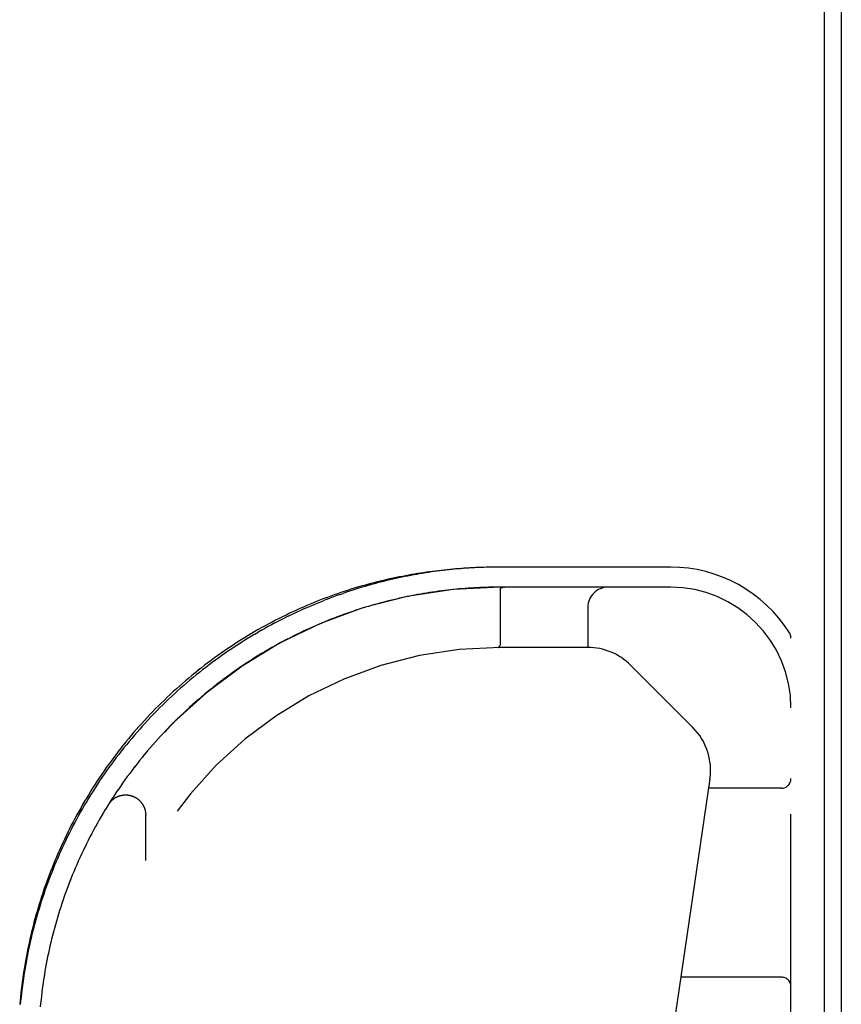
# Model space of a CAD drawing. Header units: inches. Extents: x 0 to 212, y 0 to 138.
# Tile 228 of 256: x 92.58 to 95.13, y 117.32 to 120.38. Entities that reach past the tile are written whole.
import ezdxf

# ---------------------------------------------------------------- set-up
doc = ezdxf.new("R2010")
doc.units = ezdxf.units.IN
doc.header["$LTSCALE"] = 11.6875
doc.header["$MEASUREMENT"] = 0
doc.linetypes.add('HIDDEN', pattern=[0.2, 0.1, -0.1])
doc.layers.get('0').update_dxf_attribs({"linetype": 'CONTINUOUS'})
doc.layers.add('RIGHTHAND_DOOR_ASSEMBLY', color=7, linetype='CONTINUOUS')

msp = doc.modelspace()

# ---------------------------------------------------------------- linework, layer by layer
at = {"color": 7, "linetype": 'Continuous'}
msp.add_line((95.0817, 116.2664), (95.0817, 128.026), dxfattribs=at)
at = {"color": 3, "linetype": 'Continuous'}
msp.add_line((95.1337, 127.914), (95.1337, 116.366), dxfattribs=at)
at = {"layer": 'RIGHTHAND_DOOR_ASSEMBLY', "color": 8, "linetype": 'HIDDEN'}
for p, q in [((94.0649, 118.6815), (94.0557, 118.6814)), ((94.0734, 118.6815), (94.0646, 118.6815)), ((94.6022, 118.6815), (94.0734, 118.6815)), ((93.575, 118.5964), (93.5848, 118.5998)), ((94.6022, 118.619), (94.0734, 118.619)), ((94.0734, 118.6134), (94.0734, 118.4418)), ((94.0819, 118.6188), (94.0815, 118.6187)), ((94.0824, 118.6189), (94.0819, 118.6188)), ((94.0829, 118.6189), (94.0824, 118.6189)), ((94.0834, 118.6189), (94.0829, 118.6189)), ((94.0839, 118.619), (94.0834, 118.6189)), ((94.0844, 118.619), (94.085, 118.619)), ((94.0855, 118.619), (94.0861, 118.619)), ((93.5352, 118.5817), (93.5251, 118.5778)), ((93.5352, 118.5817), (93.5452, 118.5855)), ((93.4645, 118.5525), (93.4543, 118.5479)), ((93.605, 118.5405), (93.5952, 118.5371)), ((93.6147, 118.5439), (93.6049, 118.5405)), ((93.6245, 118.5471), (93.6146, 118.5438)), ((93.6343, 118.5503), (93.6244, 118.5471)), ((93.6441, 118.5534), (93.6342, 118.5503)), ((93.6635, 118.5593), (93.6538, 118.5564)), ((94.3457, 118.5565), (94.3457, 118.4315)), ((93.4134, 118.5286), (93.4031, 118.5236)), ((93.3104, 118.4731), (93.3207, 118.4791)), ((93.331, 118.485), (93.3207, 118.4791)), ((93.331, 118.485), (93.3413, 118.4909)), ((93.4798, 118.4907), (93.4702, 118.4862)), ((93.3928, 118.4476), (93.3827, 118.4421)), ((93.4026, 118.4528), (93.3926, 118.4475)), ((93.4124, 118.4579), (93.4024, 118.4527)), ((93.4221, 118.4629), (93.4122, 118.4578)), ((93.4318, 118.4678), (93.4219, 118.4628)), ((93.4414, 118.4726), (93.4316, 118.4677)), ((94.9772, 116.744), (94.9772, 118.4609)), ((93.3329, 118.4135), (93.3225, 118.4071)), ((93.343, 118.4195), (93.3326, 118.4133)), ((93.353, 118.4254), (93.3427, 118.4193)), ((93.3631, 118.4311), (93.3528, 118.4252)), ((93.373, 118.4367), (93.3628, 118.431)), ((93.383, 118.4422), (93.3728, 118.4366)), ((94.0668, 118.4315), (94.0665, 118.4315)), ((94.0669, 118.4316), (94.0666, 118.4315)), ((94.0722, 118.4377), (94.0706, 118.4354)), ((94.0711, 118.436), (94.0722, 118.4377)), ((94.3457, 118.4315), (94.0734, 118.4315)), ((93.2923, 118.3881), (93.282, 118.3814)), ((93.3025, 118.3946), (93.2921, 118.388)), ((93.3126, 118.401), (93.3022, 118.3945)), ((93.3227, 118.4073), (93.3123, 118.4009)), ((93.2421, 118.354), (93.2319, 118.3467)), ((93.2521, 118.3611), (93.2418, 118.3539)), ((93.2621, 118.368), (93.2518, 118.3609)), ((93.2722, 118.3748), (93.2618, 118.3678)), ((93.2822, 118.3815), (93.2719, 118.3746)), ((94.4786, 118.3765), (94.6722, 118.1829)), ((93.2024, 118.3249), (93.1924, 118.3171)), ((93.2123, 118.3323), (93.2022, 118.3247)), ((93.2222, 118.3397), (93.212, 118.3321)), ((93.2321, 118.3469), (93.2219, 118.3395)), ((93.1634, 118.2941), (93.1536, 118.2859)), ((93.1731, 118.3019), (93.1632, 118.2939)), ((93.1828, 118.3097), (93.1729, 118.3017)), ((93.1926, 118.3173), (93.1826, 118.3095)), ((93.1253, 118.2617), (93.1157, 118.2532)), ((93.1347, 118.2699), (93.125, 118.2615)), ((93.1442, 118.2781), (93.1345, 118.2697)), ((93.1538, 118.2861), (93.144, 118.2779)), ((93.0973, 118.2364), (93.0879, 118.2276)), ((93.1065, 118.2449), (93.0971, 118.2362)), ((93.1159, 118.2534), (93.1063, 118.2448)), ((93.0609, 118.2015), (93.0518, 118.1924)), ((93.0699, 118.2104), (93.0607, 118.2014)), ((93.0789, 118.2192), (93.0697, 118.2102)), ((93.0881, 118.2278), (93.0787, 118.219)), ((93.0344, 118.1745), (93.0256, 118.1652)), ((93.0432, 118.1836), (93.0342, 118.1743)), ((93.052, 118.1926), (93.043, 118.1834)), ((93.0087, 118.1468), (93.0001, 118.1373)), ((93.0172, 118.1561), (93.0085, 118.1466)), ((93.0257, 118.1654), (93.017, 118.1559)), ((92.9755, 118.1089), (92.9673, 118.0991)), ((92.9837, 118.1185), (92.9754, 118.1087)), ((92.9919, 118.128), (92.9835, 118.1183)), ((93.0002, 118.1374), (92.9917, 118.1278)), ((92.9516, 118.0798), (92.9437, 118.0698)), ((92.9595, 118.0896), (92.9514, 118.0796)), ((92.9674, 118.0993), (92.9593, 118.0894)), ((92.9285, 118.0502), (92.9209, 118.04)), ((92.9361, 118.0601), (92.9284, 118.05)), ((92.9438, 118.07), (92.936, 118.0599)), ((92.9135, 118.03), (92.9062, 118.0199)), ((92.921, 118.0402), (92.9135, 118.03)), ((94.7252, 118.0227), (94.542, 116.7759)), ((92.885, 117.9895), (92.878, 117.9791)), ((92.892, 117.9997), (92.8849, 117.9893)), ((92.8991, 118.0099), (92.8919, 117.9996)), ((94.9472, 117.994), (94.721, 117.994)), ((92.8646, 117.9586), (92.8579, 117.948)), ((92.8713, 117.9689), (92.8645, 117.9584)), ((92.8781, 117.9792), (92.8712, 117.9688)), ((92.8451, 117.9273), (92.8387, 117.9166)), ((92.8515, 117.9378), (92.845, 117.9271)), ((92.858, 117.9482), (92.8514, 117.9376)), ((92.8264, 117.8957), (92.8204, 117.885)), ((92.8325, 117.9063), (92.8264, 117.8956)), ((92.8387, 117.9168), (92.8325, 117.9061)), ((92.9707, 117.7691), (92.9707, 117.9107)), ((92.8087, 117.8637), (92.803, 117.853)), ((92.8145, 117.8745), (92.8087, 117.8637)), ((92.8204, 117.8851), (92.8145, 117.8743)), ((92.7975, 117.8425), (92.7919, 117.8316)), ((92.7866, 117.821), (92.7812, 117.8101)), ((92.792, 117.8317), (92.7865, 117.8208)), ((92.766, 117.7776), (92.7611, 117.7668)), ((92.7564, 117.756), (92.7516, 117.745)), ((92.7256, 117.6795), (92.7216, 117.6684)), ((92.7216, 117.6684), (92.7177, 117.6574)), ((92.6963, 117.5914), (92.6931, 117.5803)), ((92.6996, 117.6024), (92.6963, 117.5913)), ((92.6637, 117.4586), (92.6616, 117.4475)), ((94.9472, 117.4065), (94.6347, 117.4065)), ((92.6507, 117.3811), (92.6492, 117.37)), ((92.6523, 117.3922), (92.6507, 117.381)), ((92.6465, 117.3479), (92.6452, 117.3368)), ((92.6478, 117.359), (92.6465, 117.3479)), ((92.6492, 117.37), (92.6478, 117.3589)), ((92.6441, 117.3258), (92.643, 117.3147)), ((92.6452, 117.3368), (92.6441, 117.3258))]:
    msp.add_line(p, q, dxfattribs=at)
for points in [[(94.0563, 118.6815), (94.0477, 118.6813), (94.0391, 118.6812), (94.0305, 118.681), (94.0218, 118.6807), (94.0132, 118.6805), (94.0045, 118.6801), (93.9959, 118.6797), (93.9872, 118.6793), (93.9785, 118.6788), (93.9697, 118.6783), (93.961, 118.6777), (93.9522, 118.6771), (93.9434, 118.6764), (93.9345, 118.6757), (93.9257, 118.6749), (93.9168, 118.6741), (93.9078, 118.6732), (93.8988, 118.6723), (93.8898, 118.6713), (93.8808, 118.6702), (93.8717, 118.6691), (93.8625, 118.6679), (93.8534, 118.6667), (93.8441, 118.6654), (93.8349, 118.6641), (93.8256, 118.6627), (93.8162, 118.6612), (93.8068, 118.6596), (93.7974, 118.658), (93.7879, 118.6563), (93.7783, 118.6546), (93.7688, 118.6527), (93.7591, 118.6508), (93.7494, 118.6488), (93.7397, 118.6468), (93.7299, 118.6447), (93.7201, 118.6424), (93.7102, 118.6401), (93.7003, 118.6378), (93.6903, 118.6353), (93.6803, 118.6328), (93.6703, 118.6301), (93.6601, 118.6274), (93.65, 118.6246), (93.6398, 118.6217), (93.6295, 118.6187), (93.6193, 118.6156), (93.6089, 118.6124), (93.5986, 118.6091), (93.5882, 118.6058), (93.5777, 118.6023), (93.5672, 118.5987), (93.5567, 118.595), (93.5462, 118.5913), (93.5356, 118.5874), (93.525, 118.5834), (93.5144, 118.5793), (93.5037, 118.5751), (93.493, 118.5708), (93.4823, 118.5664), (93.4716, 118.5619), (93.4609, 118.5572), (93.4501, 118.5525), (93.4394, 118.5477), (93.4286, 118.5427), (93.4178, 118.5377), (93.407, 118.5325), (93.3963, 118.5272), (93.3855, 118.5218), (93.3747, 118.5163), (93.3639, 118.5107), (93.3531, 118.5049), (93.3424, 118.4991), (93.3317, 118.4932), (93.3209, 118.4871), (93.3102, 118.481), (93.2996, 118.4747), (93.2889, 118.4683), (93.2783, 118.4618), (93.2677, 118.4553), (93.2572, 118.4486), (93.2466, 118.4418), (93.2362, 118.4349), (93.2257, 118.4279), (93.2153, 118.4208), (93.205, 118.4136), (93.1947, 118.4063), (93.1844, 118.3989), (93.1742, 118.3914), (93.1641, 118.3838), (93.154, 118.3761), (93.1439, 118.3683), (93.134, 118.3604), (93.1241, 118.3525), (93.1142, 118.3444), (93.1045, 118.3363), (93.0947, 118.3281), (93.0851, 118.3198), (93.0755, 118.3114), (93.066, 118.3029), (93.0566, 118.2943), (93.0473, 118.2857), (93.038, 118.277), (93.0288, 118.2682), (93.0197, 118.2593), (93.0107, 118.2504), (93.0017, 118.2414), (92.9928, 118.2323), (92.9841, 118.2231), (92.9754, 118.2139), (92.9667, 118.2046), (92.9582, 118.1952), (92.9498, 118.1858), (92.9414, 118.1763), (92.9332, 118.1667), (92.925, 118.1571), (92.9169, 118.1474), (92.9089, 118.1377), (92.901, 118.1279), (92.8932, 118.1181), (92.8855, 118.1082), (92.8778, 118.0982), (92.8703, 118.0882), (92.8629, 118.0781), (92.8555, 118.068), (92.8483, 118.0579), (92.8411, 118.0476), (92.834, 118.0374), (92.8271, 118.0271), (92.8202, 118.0167), (92.8134, 118.0063), (92.8067, 117.9959), (92.8001, 117.9854), (92.7936, 117.9749), (92.7872, 117.9643), (92.7809, 117.9538), (92.7747, 117.9431), (92.7686, 117.9324), (92.7626, 117.9217), (92.7567, 117.911), (92.7509, 117.9002)], [(94.0649, 118.6815), (94.0563, 118.6815), (94.0477, 118.6813), (94.0391, 118.6812), (94.0305, 118.681), (94.0218, 118.6807), (94.0132, 118.6805), (94.0045, 118.6801), (93.9959, 118.6797), (93.9872, 118.6793), (93.9785, 118.6788), (93.9697, 118.6783), (93.961, 118.6777), (93.9522, 118.6771), (93.9434, 118.6764), (93.9345, 118.6757), (93.9257, 118.6749), (93.9168, 118.6741), (93.9078, 118.6732), (93.8988, 118.6723), (93.8898, 118.6713), (93.8808, 118.6702), (93.8717, 118.6691), (93.8625, 118.6679), (93.8534, 118.6667), (93.8441, 118.6654), (93.8349, 118.6641), (93.8256, 118.6627), (93.8162, 118.6612), (93.8068, 118.6596), (93.7974, 118.658), (93.7879, 118.6563), (93.7783, 118.6546), (93.7688, 118.6527), (93.7591, 118.6508), (93.7494, 118.6488), (93.7397, 118.6468), (93.7299, 118.6447), (93.7201, 118.6424), (93.7102, 118.6401), (93.7003, 118.6378), (93.6903, 118.6353), (93.6803, 118.6328), (93.6703, 118.6301), (93.6602, 118.6274), (93.65, 118.6246), (93.6398, 118.6217), (93.6296, 118.6187), (93.6193, 118.6156), (93.6089, 118.6124), (93.5986, 118.6091), (93.5882, 118.6058), (93.5777, 118.6023), (93.5672, 118.5987), (93.5567, 118.595), (93.5462, 118.5913), (93.5356, 118.5874), (93.525, 118.5834), (93.5144, 118.5793), (93.5037, 118.5751), (93.493, 118.5708), (93.4823, 118.5664), (93.4716, 118.5619), (93.4609, 118.5572), (93.4501, 118.5525), (93.4394, 118.5477), (93.4286, 118.5427), (93.4178, 118.5377), (93.407, 118.5325), (93.3963, 118.5272), (93.3855, 118.5218), (93.3747, 118.5163), (93.3639, 118.5107), (93.3532, 118.505), (93.3424, 118.4991), (93.3317, 118.4932), (93.3209, 118.4871), (93.3102, 118.481), (93.2996, 118.4747), (93.2889, 118.4683), (93.2783, 118.4618), (93.2677, 118.4553), (93.2572, 118.4486), (93.2467, 118.4418), (93.2362, 118.4349), (93.2257, 118.4279), (93.2153, 118.4208), (93.205, 118.4136), (93.1947, 118.4063), (93.1844, 118.3989), (93.1742, 118.3914), (93.1641, 118.3838)], [(94.0557, 118.6814), (94.0469, 118.6813), (94.038, 118.6811), (94.0291, 118.6809), (94.0203, 118.6806), (94.0114, 118.6803), (94.0025, 118.6799), (93.9937, 118.6794), (93.9848, 118.6789), (93.9759, 118.6784), (93.967, 118.6778), (93.958, 118.6771), (93.9491, 118.6764), (93.9402, 118.6756), (93.9312, 118.6748), (93.9223, 118.6739), (93.9133, 118.673), (93.9043, 118.672), (93.8953, 118.6709), (93.8862, 118.6698), (93.8772, 118.6687), (93.8681, 118.6675), (93.859, 118.6662), (93.8499, 118.6648), (93.8408, 118.6634), (93.8317, 118.662), (93.8225, 118.6604), (93.8133, 118.6589), (93.8041, 118.6572), (93.7949, 118.6555), (93.7856, 118.6537), (93.7763, 118.6519), (93.767, 118.65), (93.7577, 118.648), (93.7483, 118.6459), (93.7389, 118.6438), (93.7295, 118.6416), (93.7201, 118.6394), (93.7106, 118.6371), (93.7011, 118.6347), (93.6916, 118.6322), (93.682, 118.6296), (93.6724, 118.627), (93.6628, 118.6243), (93.6532, 118.6215), (93.6435, 118.6187), (93.6338, 118.6157), (93.6241, 118.6127), (93.6143, 118.6096), (93.6045, 118.6064), (93.5947, 118.6032), (93.5848, 118.5998)], [(93.835, 118.5991), (93.8256, 118.5975), (93.8163, 118.5958), (93.8069, 118.5941), (93.7975, 118.5923), (93.788, 118.5904)], [(93.8349, 118.5991), (93.8256, 118.5975), (93.8162, 118.5958), (93.8068, 118.5941), (93.7974, 118.5923)], [(93.8722, 118.6049), (93.8629, 118.6035), (93.8536, 118.6021), (93.8443, 118.6007), (93.8349, 118.5991)], [(93.8721, 118.6049), (93.8629, 118.6035), (93.8536, 118.6021), (93.8443, 118.6007)], [(94.0552, 118.6189), (94.0462, 118.6188), (94.0371, 118.6186), (94.028, 118.6183), (94.0189, 118.618), (94.0098, 118.6176), (94.0007, 118.6172), (93.9915, 118.6167), (93.9824, 118.6162), (93.9733, 118.6156), (93.9642, 118.6149), (93.955, 118.6142), (93.9459, 118.6134), (93.9367, 118.6125), (93.9275, 118.6116), (93.9183, 118.6107), (93.9091, 118.6096), (93.8999, 118.6085), (93.8907, 118.6074), (93.8814, 118.6062), (93.8721, 118.6049)], [(94.0734, 118.619), (94.0643, 118.619), (94.0552, 118.6189), (94.0461, 118.6188), (94.0371, 118.6186), (94.028, 118.6183), (94.0189, 118.618), (94.0098, 118.6176), (94.0006, 118.6172), (93.9915, 118.6167), (93.9824, 118.6162), (93.9733, 118.6156), (93.9641, 118.6149), (93.955, 118.6142), (93.9458, 118.6134), (93.9367, 118.6125), (93.9275, 118.6116), (93.9183, 118.6106), (93.9091, 118.6096), (93.8999, 118.6085), (93.8906, 118.6074), (93.8814, 118.6062)], [(94.0734, 118.6134), (94.0734, 118.6136), (94.0734, 118.6137), (94.0734, 118.6139), (94.0735, 118.614), (94.0735, 118.6142), (94.0735, 118.6143), (94.0736, 118.6144), (94.0736, 118.6146), (94.0737, 118.6147), (94.0737, 118.6149), (94.0738, 118.615), (94.0739, 118.6151), (94.0739, 118.6152), (94.074, 118.6154), (94.0741, 118.6155), (94.0742, 118.6156), (94.0743, 118.6157), (94.0744, 118.6159), (94.0745, 118.616), (94.0746, 118.6161), (94.0748, 118.6162), (94.0749, 118.6163), (94.075, 118.6164), (94.0752, 118.6166), (94.0753, 118.6167), (94.0755, 118.6168), (94.0757, 118.6169), (94.0759, 118.617), (94.076, 118.6171), (94.0762, 118.6172), (94.0764, 118.6173), (94.0767, 118.6174), (94.0769, 118.6175), (94.0771, 118.6176), (94.0774, 118.6177), (94.0777, 118.6178), (94.0779, 118.6179), (94.0782, 118.618), (94.0785, 118.6181), (94.0788, 118.6182), (94.0792, 118.6183), (94.0795, 118.6184), (94.0799, 118.6185), (94.0802, 118.6185), (94.0806, 118.6186), (94.0811, 118.6187), (94.0815, 118.6187)], [(94.085, 118.619), (94.0845, 118.619), (94.0839, 118.619)], [(94.0862, 118.619), (94.0856, 118.619), (94.085, 118.619)], [(93.4645, 118.5525), (93.4747, 118.557), (93.4848, 118.5613), (93.4949, 118.5656), (93.505, 118.5698), (93.5151, 118.5739), (93.5251, 118.5778)], [(93.575, 118.5964), (93.5651, 118.5929), (93.5551, 118.5892), (93.5452, 118.5855)], [(93.7119, 118.5728), (93.7023, 118.5703), (93.6927, 118.5677), (93.683, 118.565), (93.6733, 118.5622), (93.6635, 118.5593)], [(93.7119, 118.5728), (93.7022, 118.5703), (93.6926, 118.5676), (93.6829, 118.565), (93.6732, 118.5622)], [(93.7881, 118.5904), (93.7786, 118.5885), (93.7692, 118.5865), (93.7597, 118.5844), (93.7502, 118.5822), (93.7407, 118.58), (93.7311, 118.5777), (93.7215, 118.5753), (93.7119, 118.5728)], [(93.788, 118.5904), (93.7786, 118.5885), (93.7691, 118.5864), (93.7596, 118.5844), (93.7501, 118.5822), (93.7406, 118.58), (93.731, 118.5776), (93.7215, 118.5753)], [(93.4134, 118.5286), (93.4237, 118.5336), (93.4339, 118.5385), (93.4441, 118.5433), (93.4543, 118.5479)], [(93.5953, 118.5371), (93.5855, 118.5337), (93.5759, 118.5301), (93.5662, 118.5265), (93.5566, 118.5228), (93.5469, 118.5191), (93.5374, 118.5153), (93.5278, 118.5114), (93.5182, 118.5074), (93.5086, 118.5033), (93.499, 118.4992), (93.4894, 118.495)], [(93.5952, 118.5371), (93.5855, 118.5336), (93.5758, 118.5301), (93.5661, 118.5265), (93.5565, 118.5228), (93.5469, 118.5191), (93.5373, 118.5153), (93.5278, 118.5114)], [(93.6636, 118.5594), (93.6539, 118.5564), (93.644, 118.5534)], [(93.3723, 118.5077), (93.362, 118.5022), (93.3517, 118.4966), (93.3413, 118.4909)], [(93.3723, 118.5077), (93.3826, 118.5131), (93.3929, 118.5184), (93.4031, 118.5236)], [(93.5182, 118.5074), (93.5086, 118.5034), (93.499, 118.4992), (93.4894, 118.495), (93.4798, 118.4907)], [(93.4703, 118.4863), (93.4607, 118.4818), (93.4511, 118.4772), (93.4413, 118.4725)], [(93.4702, 118.4862), (93.4606, 118.4818), (93.4509, 118.4772)], [(93.3104, 118.4731), (93.3001, 118.4669), (93.2898, 118.4607), (93.2795, 118.4543), (93.2692, 118.4478), (93.2589, 118.4412), (93.2487, 118.4346), (93.2385, 118.4278), (93.2283, 118.4209), (93.2181, 118.4138), (93.2079, 118.4067), (93.1978, 118.3995), (93.1877, 118.3922), (93.1776, 118.3847), (93.1676, 118.3772), (93.1576, 118.3696), (93.1476, 118.3618), (93.1377, 118.354), (93.1279, 118.346), (93.1181, 118.338), (93.1083, 118.3299), (93.0986, 118.3216), (93.089, 118.3133), (93.0794, 118.3049), (93.0698, 118.2964), (93.0604, 118.2878), (93.051, 118.2791), (93.0416, 118.2703), (93.0324, 118.2614), (93.0232, 118.2525), (93.0141, 118.2435), (93.005, 118.2343), (92.996, 118.2251), (92.9871, 118.2159), (92.9783, 118.2065), (92.9696, 118.1971), (92.9609, 118.1876), (92.9524, 118.178), (92.9439, 118.1684), (92.9355, 118.1587), (92.9272, 118.1489), (92.919, 118.1391), (92.9108, 118.1292), (92.9028, 118.1192), (92.8948, 118.1092), (92.887, 118.0991), (92.8792, 118.089), (92.8716, 118.0788), (92.864, 118.0686), (92.8565, 118.0583), (92.8492, 118.0479), (92.8419, 118.0375), (92.8347, 118.0271), (92.8276, 118.0166), (92.8206, 118.0061), (92.8137, 117.9955), (92.807, 117.9849), (92.8003, 117.9742), (92.7937, 117.9636), (92.7872, 117.9528), (92.7808, 117.9421), (92.7745, 117.9312), (92.7683, 117.9204), (92.7623, 117.9095), (92.7563, 117.8986), (92.7504, 117.8877), (92.7446, 117.8767), (92.7389, 117.8658), (92.7334, 117.8547), (92.7279, 117.8437), (92.7225, 117.8326), (92.7172, 117.8215), (92.712, 117.8104), (92.707, 117.7993), (92.702, 117.7881), (92.6971, 117.7769), (92.6923, 117.7657), (92.6876, 117.7545), (92.6831, 117.7433), (92.6786, 117.732), (92.6742, 117.7208), (92.6699, 117.7095), (92.6657, 117.6982), (92.6616, 117.6869), (92.6576, 117.6756), (92.6537, 117.6642), (92.6499, 117.6529), (92.6462, 117.6415), (92.6426, 117.6301), (92.6391, 117.6188), (92.6357, 117.6074), (92.6324, 117.596), (92.6292, 117.5846), (92.6261, 117.5731), (92.623, 117.5617), (92.6201, 117.5503), (92.6172, 117.5389), (92.6145, 117.5274), (92.6118, 117.516), (92.6093, 117.5045), (92.6068, 117.4931), (92.6044, 117.4816), (92.6022, 117.4702), (92.6, 117.4587), (92.5979, 117.4472), (92.5959, 117.4358), (92.5939, 117.4243), (92.5921, 117.4128), (92.5904, 117.4014), (92.5887, 117.3899), (92.5872, 117.3784), (92.5857, 117.367), (92.5843, 117.3555), (92.5831, 117.344), (92.5819, 117.3326), (92.5808, 117.3211)], [(94.0693, 118.4336), (94.0691, 118.4334), (94.0689, 118.4332), (94.0688, 118.433), (94.0686, 118.4328), (94.0685, 118.4326), (94.0683, 118.4325), (94.0681, 118.4323), (94.068, 118.4322), (94.0678, 118.4321), (94.0677, 118.4319), (94.0675, 118.4319), (94.0674, 118.4318), (94.0672, 118.4317), (94.0671, 118.4316), (94.0669, 118.4316), (94.0668, 118.4316)], [(94.0669, 118.4316), (94.067, 118.4316), (94.0672, 118.4316), (94.0673, 118.4317), (94.0675, 118.4318), (94.0676, 118.4318), (94.0677, 118.4319), (94.0679, 118.432), (94.068, 118.4322), (94.0682, 118.4323), (94.0683, 118.4324), (94.0685, 118.4326), (94.0687, 118.4328), (94.0688, 118.4329), (94.069, 118.4331), (94.0691, 118.4333), (94.0693, 118.4335)], [(94.071, 118.436), (94.0706, 118.4354), (94.0704, 118.4351), (94.0702, 118.4348), (94.07, 118.4346), (94.0698, 118.4343), (94.0697, 118.4341), (94.0695, 118.4338), (94.0693, 118.4336)], [(94.0693, 118.4335), (94.0695, 118.4338), (94.0697, 118.434), (94.0699, 118.4343), (94.07, 118.4345), (94.0702, 118.4348), (94.0704, 118.4351), (94.0706, 118.4354)], [(94.0734, 118.4418), (94.0734, 118.4416), (94.0734, 118.4414), (94.0734, 118.4411), (94.0734, 118.4409), (94.0733, 118.4407), (94.0733, 118.4405), (94.0733, 118.4403), (94.0732, 118.4401), (94.0732, 118.4399), (94.0731, 118.4396), (94.073, 118.4394), (94.073, 118.4392), (94.0729, 118.4391), (94.0728, 118.4389), (94.0727, 118.4387), (94.0726, 118.4385), (94.0725, 118.4383), (94.0724, 118.4381), (94.0723, 118.4379), (94.0722, 118.4377)], [(94.0722, 118.4377), (94.0723, 118.4379), (94.0724, 118.4381), (94.0725, 118.4383), (94.0726, 118.4385), (94.0727, 118.4387), (94.0728, 118.4388), (94.0729, 118.439)], [(93.154, 118.3761), (93.144, 118.3683), (93.134, 118.3605), (93.1241, 118.3525), (93.1142, 118.3444), (93.1045, 118.3363), (93.0947, 118.3281), (93.0851, 118.3198), (93.0755, 118.3114), (93.066, 118.3029), (93.0566, 118.2943), (93.0473, 118.2857), (93.038, 118.277), (93.0288, 118.2682), (93.0197, 118.2593), (93.0107, 118.2504), (93.0017, 118.2414), (92.9929, 118.2323), (92.9841, 118.2231), (92.9754, 118.2139), (92.9667, 118.2046), (92.9582, 118.1952), (92.9498, 118.1858), (92.9414, 118.1763), (92.9332, 118.1667), (92.925, 118.1571), (92.9169, 118.1474), (92.9089, 118.1377), (92.901, 118.1279), (92.8932, 118.1181), (92.8855, 118.1082), (92.8778, 118.0982), (92.8703, 118.0882), (92.8629, 118.0781), (92.8555, 118.068), (92.8483, 118.0579), (92.8411, 118.0476), (92.834, 118.0374), (92.8271, 118.0271), (92.8202, 118.0167), (92.8134, 118.0063), (92.8067, 117.9959), (92.8001, 117.9854), (92.7936, 117.9749), (92.7872, 117.9644), (92.7809, 117.9538), (92.7747, 117.9431), (92.7686, 117.9324), (92.7626, 117.9217), (92.7567, 117.911), (92.7509, 117.9002), (92.7451, 117.8894), (92.7395, 117.8786), (92.734, 117.8677), (92.7285, 117.8568), (92.7232, 117.8458), (92.7179, 117.8349), (92.7128, 117.8239), (92.7077, 117.8129), (92.7028, 117.8018), (92.6979, 117.7907), (92.6931, 117.7796), (92.6884, 117.7685), (92.6839, 117.7574), (92.6794, 117.7462), (92.675, 117.735), (92.6707, 117.7238), (92.6665, 117.7125), (92.6624, 117.7013), (92.6584, 117.69), (92.6544, 117.6787), (92.6506, 117.6674), (92.6469, 117.6561), (92.6432, 117.6447), (92.6397, 117.6333), (92.6363, 117.6219), (92.6329, 117.6105), (92.6296, 117.5991), (92.6265, 117.5877), (92.6234, 117.5763), (92.6204, 117.5648), (92.6175, 117.5533), (92.6147, 117.5418), (92.612, 117.5303), (92.6094, 117.5188), (92.6069, 117.5073), (92.6044, 117.4958), (92.6021, 117.4843), (92.5999, 117.4727), (92.5977, 117.4612), (92.5956, 117.4496), (92.5937, 117.438), (92.5918, 117.4265), (92.59, 117.4149), (92.5883, 117.4033), (92.5867, 117.3917), (92.5852, 117.3801), (92.5837, 117.3685), (92.5824, 117.3569), (92.5812, 117.3453), (92.58, 117.3337), (92.5789, 117.3221)], [(92.9136, 118.0301), (92.9063, 118.0201), (92.899, 118.0097)], [(92.8552, 117.9438), (92.8558, 117.9447), (92.8564, 117.9456), (92.857, 117.9465), (92.8577, 117.9474), (92.8583, 117.9484), (92.859, 117.9493), (92.8598, 117.9501), (92.8605, 117.951), (92.8612, 117.9519), (92.862, 117.9527), (92.8628, 117.9536), (92.8635, 117.9544), (92.8644, 117.9552), (92.8652, 117.956), (92.866, 117.9568), (92.8669, 117.9575), (92.8677, 117.9583), (92.8686, 117.959), (92.8695, 117.9597), (92.8704, 117.9604), (92.8713, 117.9611), (92.8722, 117.9618), (92.8731, 117.9624), (92.8741, 117.963), (92.8751, 117.9636), (92.876, 117.9642), (92.877, 117.9648), (92.878, 117.9654), (92.879, 117.9659), (92.88, 117.9664), (92.881, 117.9669), (92.8821, 117.9674), (92.8831, 117.9679), (92.8842, 117.9683), (92.8852, 117.9688), (92.8863, 117.9692), (92.8873, 117.9696), (92.8884, 117.9699), (92.8895, 117.9703), (92.8906, 117.9706), (92.8917, 117.9709), (92.8928, 117.9712), (92.8939, 117.9715), (92.895, 117.9717), (92.8961, 117.972), (92.8972, 117.9722), (92.8984, 117.9724), (92.8995, 117.9725), (92.9006, 117.9727), (92.9017, 117.9728), (92.9029, 117.9729), (92.904, 117.973), (92.9051, 117.9731), (92.9063, 117.9731), (92.9074, 117.9731), (92.9086, 117.9731), (92.9097, 117.9731), (92.9108, 117.9731), (92.912, 117.973), (92.9131, 117.973), (92.9142, 117.9729), (92.9154, 117.9727), (92.9165, 117.9726), (92.9176, 117.9724), (92.9188, 117.9722), (92.9199, 117.972), (92.921, 117.9718), (92.9221, 117.9716), (92.9232, 117.9713), (92.9243, 117.971), (92.9254, 117.9707), (92.9265, 117.9704), (92.9276, 117.9701), (92.9287, 117.9697), (92.9297, 117.9693), (92.9308, 117.9689), (92.9319, 117.9685), (92.9329, 117.9681), (92.934, 117.9676), (92.935, 117.9671), (92.936, 117.9666), (92.937, 117.9661), (92.938, 117.9656), (92.939, 117.965), (92.94, 117.9644), (92.941, 117.9639), (92.9419, 117.9632), (92.9429, 117.9626), (92.9438, 117.962), (92.9448, 117.9613), (92.9457, 117.9606), (92.9466, 117.96), (92.9475, 117.9593), (92.9484, 117.9585), (92.9492, 117.9578), (92.9501, 117.957), (92.9509, 117.9563), (92.9517, 117.9555), (92.9526, 117.9547), (92.9533, 117.9539), (92.9541, 117.953), (92.9549, 117.9522), (92.9556, 117.9513), (92.9564, 117.9505), (92.9571, 117.9496), (92.9578, 117.9487), (92.9585, 117.9478), (92.9591, 117.9468), (92.9598, 117.9459), (92.9604, 117.945), (92.961, 117.944), (92.9616, 117.943), (92.9622, 117.9421), (92.9628, 117.9411), (92.9633, 117.9401), (92.9639, 117.9391), (92.9644, 117.938), (92.9649, 117.937), (92.9653, 117.936), (92.9658, 117.9349), (92.9662, 117.9339), (92.9666, 117.9328), (92.967, 117.9318), (92.9674, 117.9307), (92.9678, 117.9296), (92.9681, 117.9285), (92.9684, 117.9274), (92.9687, 117.9263), (92.969, 117.9252), (92.9692, 117.9241), (92.9695, 117.923), (92.9697, 117.9219), (92.9699, 117.9207), (92.97, 117.9196), (92.9702, 117.9185), (92.9703, 117.9174), (92.9704, 117.9162), (92.9705, 117.9151), (92.9706, 117.914), (92.9707, 117.9128), (92.9707, 117.9117), (92.9707, 117.9106)], [(92.8088, 117.8638), (92.8031, 117.8532), (92.7974, 117.8423)], [(92.7813, 117.8102), (92.7761, 117.7994), (92.771, 117.7886), (92.766, 117.7776)], [(92.7812, 117.8101), (92.776, 117.7993), (92.771, 117.7885)], [(92.766, 117.7778), (92.7611, 117.7669), (92.7563, 117.7559)], [(92.7517, 117.7451), (92.7471, 117.7342), (92.7426, 117.7233), (92.7382, 117.7124), (92.7339, 117.7014), (92.7297, 117.6905), (92.7256, 117.6794)], [(92.7516, 117.745), (92.747, 117.7341), (92.7425, 117.7232), (92.7381, 117.7123), (92.7339, 117.7013), (92.7297, 117.6904)], [(92.7216, 117.6685), (92.7177, 117.6575), (92.7139, 117.6464)], [(92.7139, 117.6465), (92.7102, 117.6355), (92.7066, 117.6245), (92.7031, 117.6135), (92.6996, 117.6023)], [(92.7139, 117.6464), (92.7102, 117.6354), (92.7066, 117.6244), (92.703, 117.6134)], [(92.6931, 117.5803), (92.69, 117.5693), (92.6869, 117.5582), (92.684, 117.5472), (92.6811, 117.5361), (92.6783, 117.525), (92.6757, 117.514), (92.6731, 117.5029), (92.6706, 117.4918), (92.6682, 117.4808), (92.6659, 117.4697), (92.6637, 117.4585)], [(92.6931, 117.5803), (92.6899, 117.5692), (92.6869, 117.5581), (92.6839, 117.5471), (92.6811, 117.536), (92.6783, 117.525), (92.6757, 117.5139), (92.6731, 117.5028), (92.6706, 117.4918), (92.6682, 117.4807), (92.6659, 117.4696)], [(92.6616, 117.4475), (92.6595, 117.4364), (92.6576, 117.4254), (92.6557, 117.4143), (92.654, 117.4032), (92.6523, 117.3921)], [(92.6616, 117.4475), (92.6595, 117.4364), (92.6576, 117.4253), (92.6557, 117.4142), (92.654, 117.4032)]]:
    msp.add_lwpolyline(points, dxfattribs=at)
for centre, radius, start, end in [((94.6022, 118.244), 0.4375, 32.1535, 90), ((94.0734, 117.1825), 1.4365, 90, 180), ((94.4082, 118.5565), 0.0625, 90, 180), ((94.6022, 118.244), 0.375, 0, 90), ((94.9472, 118.4609), 0.03, 0, 32.1535), ((94.0734, 117.1825), 1.249, 90, 180), ((94.3457, 118.2435), 0.188, 45, 90), ((94.5392, 118.05), 0.188, 351.6394, 45), ((94.9472, 118.024), 0.03, 270, 360), ((94.9472, 117.3765), 0.03, 0, 90)]:
    msp.add_arc(centre, radius, start, end, dxfattribs=at)

doc.saveas('drawing.dxf')
